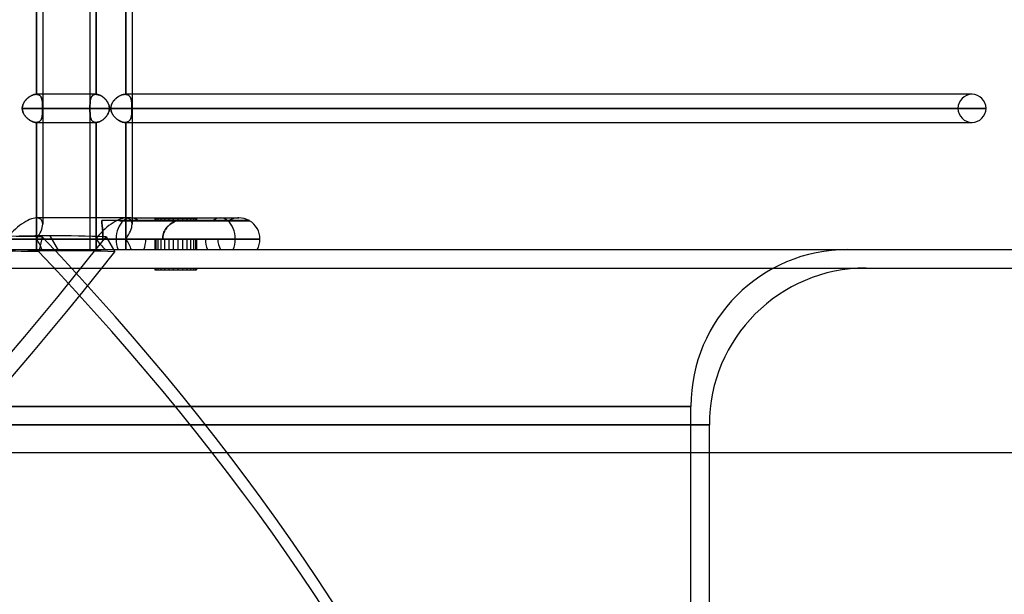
# Model space of a CAD drawing. Header units: millimetres. Extents: x -215 to 215, y -81 to 97.
# Tile 78 of 85: x 116 to 170, y -19 to 12. Entities that reach past the tile are written whole.
import ezdxf

# ---------------------------------------------------------------- set-up
doc = ezdxf.new("R2010")
doc.units = ezdxf.units.MM
doc.layers.add('MAIN-1', color=7, linetype='Continuous')
doc.layers.add('MAIN-2', color=7, linetype='Continuous')

msp = doc.modelspace()

# ---------------------------------------------------------------- linework, layer by layer
at = {"layer": 'MAIN-1'}
for p, q in [((117.335, 25.256), (117.335, 1.716)), ((122.187, 25.256), (122.187, 1.716)), ((119.9, 15.694), (119.9, 8.419)), ((120.235, 15.694), (120.235, 8.419)), ((120.224, 8.419), (117.335, 8.419)), ((120.225, 8.419), (120.224, 8.419)), ((120.227, 8.419), (120.225, 8.419)), ((120.229, 8.419), (120.227, 8.419)), ((120.231, 8.419), (120.229, 8.419)), ((120.233, 8.419), (120.231, 8.419)), ((120.235, 8.419), (120.233, 8.419)), ((120.263, 8.417), (120.235, 8.419)), ((120.292, 8.413), (120.263, 8.417)), ((120.322, 8.407), (120.292, 8.413)), ((120.353, 8.399), (120.322, 8.407)), ((120.384, 8.389), (120.353, 8.399)), ((120.415, 8.378), (120.384, 8.389)), ((120.447, 8.364), (120.415, 8.378)), ((120.478, 8.349), (120.447, 8.364)), ((120.51, 8.332), (120.478, 8.349)), ((120.541, 8.313), (120.51, 8.332)), ((120.572, 8.293), (120.541, 8.313)), ((120.603, 8.271), (120.572, 8.293)), ((120.633, 8.248), (120.603, 8.271)), ((120.662, 8.223), (120.633, 8.248)), ((120.691, 8.197), (120.662, 8.223)), ((120.719, 8.17), (120.691, 8.197)), ((120.746, 8.142), (120.719, 8.17)), ((120.771, 8.112), (120.746, 8.142)), ((120.796, 8.082), (120.771, 8.112)), ((120.819, 8.051), (120.796, 8.082)), ((120.841, 8.018), (120.819, 8.051)), ((120.861, 7.985), (120.841, 8.018)), ((167.75, 8.419), (122.187, 8.419)), ((120.954, 7.656), (117.335, 7.656)), ((120.879, 7.952), (120.861, 7.985)), ((120.896, 7.917), (120.879, 7.952)), ((120.911, 7.881), (120.896, 7.917)), ((120.924, 7.845), (120.911, 7.881)), ((120.923, 7.465), (120.934, 7.502)), ((120.934, 7.808), (120.924, 7.845)), ((120.943, 7.771), (120.934, 7.808)), ((120.934, 7.502), (120.943, 7.54)), ((120.949, 7.733), (120.943, 7.771)), ((120.943, 7.54), (120.949, 7.579)), ((120.953, 7.695), (120.949, 7.733)), ((120.949, 7.579), (120.953, 7.617)), ((120.954, 7.656), (120.953, 7.695)), ((120.953, 7.617), (120.954, 7.656)), ((168.512, 7.656), (122.187, 7.656)), ((120.414, 6.934), (120.445, 6.948)), ((120.445, 6.948), (120.476, 6.963)), ((120.476, 6.963), (120.507, 6.98)), ((120.507, 6.98), (120.538, 6.998)), ((120.538, 6.998), (120.569, 7.018)), ((120.569, 7.018), (120.6, 7.04)), ((120.6, 7.04), (120.63, 7.062)), ((120.63, 7.062), (120.659, 7.087)), ((120.659, 7.087), (120.687, 7.112)), ((120.687, 7.112), (120.715, 7.139)), ((120.715, 7.139), (120.742, 7.167)), ((120.742, 7.167), (120.768, 7.196)), ((120.768, 7.196), (120.792, 7.226)), ((120.792, 7.226), (120.816, 7.257)), ((120.816, 7.257), (120.838, 7.29)), ((120.838, 7.29), (120.858, 7.323)), ((120.858, 7.323), (120.877, 7.357)), ((120.877, 7.357), (120.894, 7.392)), ((120.894, 7.392), (120.91, 7.428)), ((120.91, 7.428), (120.923, 7.465)), ((117.335, 6.894), (120.224, 6.894)), ((119.9, 6.894), (119.9, 1.716)), ((120.224, 6.894), (120.226, 6.894)), ((120.226, 6.894), (120.227, 6.894)), ((120.227, 6.894), (120.229, 6.894)), ((120.229, 6.894), (120.231, 6.894)), ((120.231, 6.894), (120.233, 6.894)), ((120.233, 6.894), (120.235, 6.894)), ((120.235, 6.894), (120.263, 6.896)), ((120.235, 6.894), (120.235, 1.716)), ((120.263, 6.896), (120.292, 6.9)), ((120.292, 6.9), (120.322, 6.905)), ((120.322, 6.905), (120.352, 6.913)), ((120.352, 6.913), (120.383, 6.923)), ((120.383, 6.923), (120.414, 6.934)), ((122.187, 6.894), (167.75, 6.894)), ((167.561, 6.894), (167.75, 6.894)), ((122.122, 1.716), (117, 1.716)), ((122.122, 1.716), (127.979, 1.716)), ((121.505, 1.569), (121.471, 1.572)), ((121.471, 1.572), (121.717, 1.572)), ((121.54, 1.567), (121.505, 1.569)), ((121.575, 1.566), (121.54, 1.567)), ((121.61, 1.564), (121.575, 1.566)), ((121.646, 1.563), (121.61, 1.564)), ((121.681, 1.563), (121.646, 1.563)), ((121.717, 1.562), (121.681, 1.563)), ((121.717, 1.572), (121.717, 1.562)), ((128.551, 1.572), (121.717, 1.572)), ((128.551, 1.562), (121.717, 1.562)), ((128.551, 1.562), (128.551, 1.572)), ((121.313, 0.572), (115.382, 0.572)), ((129.123, 0.572), (121.313, 0.572)), ((126.836, 0.572), (123.468, 0.572)), ((123.843, 0.572), (123.468, 0.572)), ((-195, 0), (195, 0)), ((-195, -11), (195, -11)), ((153.5, -81), (153.5, -11))]:
    msp.add_line(p, q, dxfattribs=at)
for centre, radius, start, end in [((167.75, 7.656), 0.762, 0, 90), ((167.75, 7.656), 0.762, 270, 0), ((127.979, 0.572), 1.144, 60.9644, 90), ((127.979, 0.572), 1.144, 0, 60), ((127.979, 0.572), 1.144, 330, 0)]:
    msp.add_arc(centre, radius, start, end, dxfattribs=at)
for centre, major_axis, ratio, start_param, end_param in [((116.191, 0.572), (-1.057, -1.057), 0.414214, -2.748894, -1.178097), ((122.122, 0.572), (0, -1.144), 0.707107, 3.141593, 3.648362), ((122.122, 0.572), (0, -1.144), 0.707107, -2.617994, -1.570796), ((122.122, 0.572), (0, -1.144), 0.707107, -1.570796, -1.047198)]:
    msp.add_ellipse(centre, major_axis=major_axis, ratio=ratio, start_param=start_param, end_param=end_param, dxfattribs=at)
at = {"layer": 'MAIN-2'}
for p, q in [((117, 15.694), (117, 8.419)), ((117, 8.419), (117, 15.694)), ((120.235, 8.419), (120.235, 15.694)), ((121.852, 8.416), (121.852, 15.696)), ((121.852, 15.696), (121.852, 8.416)), ((116.334, 7.998), (116.357, 8.032)), ((116.356, 8.03), (116.334, 7.997)), ((116.38, 8.063), (116.356, 8.03)), ((116.357, 8.032), (116.382, 8.065)), ((116.406, 8.094), (116.38, 8.063)), ((116.382, 8.065), (116.408, 8.097)), ((116.432, 8.125), (116.406, 8.094)), ((116.408, 8.097), (116.436, 8.128)), ((116.461, 8.155), (116.432, 8.125)), ((116.436, 8.128), (116.465, 8.158)), ((116.49, 8.183), (116.461, 8.155)), ((116.465, 8.158), (116.495, 8.187)), ((116.521, 8.211), (116.49, 8.183)), ((116.495, 8.187), (116.526, 8.215)), ((116.552, 8.237), (116.521, 8.211)), ((116.526, 8.215), (116.558, 8.241)), ((116.585, 8.262), (116.552, 8.237)), ((116.558, 8.241), (116.59, 8.265)), ((116.618, 8.285), (116.585, 8.262)), ((116.59, 8.265), (116.623, 8.289)), ((116.652, 8.307), (116.618, 8.285)), ((116.623, 8.289), (116.657, 8.31)), ((116.686, 8.327), (116.652, 8.307)), ((116.657, 8.31), (116.691, 8.33)), ((116.721, 8.346), (116.686, 8.327)), ((116.691, 8.33), (116.725, 8.348)), ((116.756, 8.362), (116.721, 8.346)), ((116.725, 8.348), (116.759, 8.364)), ((116.79, 8.377), (116.756, 8.362)), ((116.759, 8.364), (116.793, 8.378)), ((116.825, 8.389), (116.79, 8.377)), ((116.793, 8.378), (116.827, 8.39)), ((116.859, 8.4), (116.825, 8.389)), ((116.827, 8.39), (116.861, 8.4)), ((116.892, 8.408), (116.859, 8.4)), ((116.861, 8.4), (116.894, 8.408)), ((116.925, 8.414), (116.892, 8.408)), ((116.894, 8.408), (116.926, 8.414)), ((116.957, 8.418), (116.925, 8.414)), ((116.926, 8.414), (116.958, 8.418)), ((116.988, 8.419), (116.957, 8.418)), ((116.958, 8.418), (116.988, 8.419)), ((116.99, 8.419), (116.988, 8.419)), ((116.988, 8.419), (116.99, 8.419)), ((117.335, 8.419), (116.989, 8.419)), ((116.992, 8.419), (116.99, 8.419)), ((116.99, 8.419), (116.992, 8.419)), ((116.994, 8.419), (116.992, 8.419)), ((116.992, 8.419), (116.994, 8.419)), ((116.996, 8.419), (116.994, 8.419)), ((116.994, 8.419), (116.996, 8.419)), ((116.998, 8.419), (116.996, 8.419)), ((116.996, 8.419), (116.998, 8.419)), ((117, 8.419), (116.998, 8.419)), ((116.998, 8.419), (117, 8.419)), ((117.027, 8.417), (117, 8.419)), ((117, 8.419), (117.027, 8.417)), ((117.054, 8.413), (117.027, 8.417)), ((117.027, 8.417), (117.053, 8.413)), ((117.053, 8.413), (117.078, 8.407)), ((117.079, 8.407), (117.054, 8.413)), ((117.078, 8.407), (117.102, 8.399)), ((117.103, 8.399), (117.079, 8.407)), ((117.102, 8.399), (117.125, 8.39)), ((117.125, 8.389), (117.103, 8.399)), ((117.125, 8.39), (117.146, 8.378)), ((117.147, 8.378), (117.125, 8.389)), ((117.146, 8.378), (117.166, 8.365)), ((117.167, 8.364), (117.147, 8.378)), ((117.166, 8.365), (117.184, 8.35)), ((117.185, 8.349), (117.167, 8.364)), ((117.184, 8.35), (117.201, 8.333)), ((117.202, 8.332), (117.185, 8.349)), ((117.201, 8.333), (117.217, 8.314)), ((117.218, 8.313), (117.202, 8.332)), ((117.217, 8.314), (117.232, 8.294)), ((117.233, 8.293), (117.218, 8.313)), ((117.232, 8.294), (117.245, 8.273)), ((117.246, 8.271), (117.233, 8.293)), ((117.245, 8.273), (117.257, 8.25)), ((117.258, 8.248), (117.246, 8.271)), ((117.257, 8.25), (117.268, 8.226)), ((117.269, 8.223), (117.258, 8.248)), ((117.268, 8.226), (117.278, 8.2)), ((117.279, 8.197), (117.269, 8.223)), ((117.278, 8.2), (117.287, 8.174)), ((117.288, 8.17), (117.279, 8.197)), ((117.287, 8.174), (117.294, 8.146)), ((117.295, 8.142), (117.288, 8.17)), ((117.294, 8.146), (117.301, 8.117)), ((117.302, 8.112), (117.295, 8.142)), ((117.301, 8.117), (117.307, 8.087)), ((117.308, 8.082), (117.302, 8.112)), ((117.307, 8.087), (117.312, 8.055)), ((117.312, 8.051), (117.308, 8.082)), ((117.312, 8.055), (117.316, 8.023)), ((117.317, 8.018), (117.312, 8.051)), ((117.316, 8.023), (117.32, 7.99)), ((117.32, 7.985), (117.317, 8.018)), ((119.9, 8.419), (119.9, 6.894)), ((119.909, 7.998), (119.912, 8.032)), ((119.912, 8.03), (119.909, 7.997)), ((119.912, 8.032), (119.916, 8.065)), ((119.915, 8.063), (119.912, 8.03)), ((119.92, 8.094), (119.915, 8.063)), ((119.916, 8.065), (119.92, 8.097)), ((119.92, 8.097), (119.926, 8.128)), ((119.925, 8.125), (119.92, 8.094)), ((119.932, 8.155), (119.925, 8.125)), ((119.926, 8.128), (119.933, 8.158)), ((119.94, 8.183), (119.932, 8.155)), ((119.933, 8.158), (119.941, 8.187)), ((119.948, 8.211), (119.94, 8.183)), ((119.941, 8.187), (119.95, 8.215)), ((119.958, 8.237), (119.948, 8.211)), ((119.95, 8.215), (119.96, 8.241)), ((119.97, 8.262), (119.958, 8.237)), ((119.96, 8.241), (119.972, 8.265)), ((119.983, 8.285), (119.97, 8.262)), ((119.972, 8.265), (119.985, 8.289)), ((119.997, 8.307), (119.983, 8.285)), ((119.985, 8.289), (119.999, 8.31)), ((120.013, 8.327), (119.997, 8.307)), ((119.999, 8.31), (120.015, 8.33)), ((120.03, 8.346), (120.013, 8.327)), ((120.015, 8.33), (120.032, 8.348)), ((120.049, 8.362), (120.03, 8.346)), ((120.032, 8.348), (120.051, 8.364)), ((120.069, 8.377), (120.049, 8.362)), ((120.051, 8.364), (120.071, 8.378)), ((120.091, 8.389), (120.069, 8.377)), ((120.071, 8.378), (120.093, 8.39)), ((120.115, 8.4), (120.091, 8.389)), ((120.093, 8.39), (120.116, 8.4)), ((120.14, 8.408), (120.115, 8.4)), ((120.116, 8.4), (120.141, 8.408)), ((120.167, 8.414), (120.14, 8.408)), ((120.141, 8.408), (120.168, 8.414)), ((120.194, 8.418), (120.167, 8.414)), ((120.168, 8.414), (120.195, 8.418)), ((120.224, 8.419), (120.194, 8.418)), ((120.195, 8.418), (120.224, 8.419)), ((120.224, 8.419), (120.225, 8.419)), ((120.225, 8.419), (120.227, 8.419)), ((120.227, 8.419), (120.229, 8.419)), ((120.229, 8.419), (120.231, 8.419)), ((120.231, 8.419), (120.233, 8.419)), ((120.233, 8.419), (120.235, 8.419)), ((120.235, 8.419), (120.263, 8.417)), ((120.263, 8.417), (120.292, 8.413)), ((120.292, 8.413), (120.322, 8.407)), ((120.322, 8.407), (120.352, 8.399)), ((120.352, 8.399), (120.383, 8.39)), ((120.383, 8.39), (120.414, 8.378)), ((120.414, 8.378), (120.445, 8.365)), ((120.445, 8.365), (120.476, 8.35)), ((120.476, 8.35), (120.507, 8.333)), ((120.507, 8.333), (120.538, 8.314)), ((120.538, 8.314), (120.569, 8.294)), ((120.569, 8.294), (120.6, 8.273)), ((120.6, 8.273), (120.63, 8.25)), ((120.63, 8.25), (120.659, 8.226)), ((120.659, 8.226), (120.687, 8.2)), ((120.687, 8.2), (120.715, 8.174)), ((120.715, 8.174), (120.742, 8.146)), ((120.742, 8.146), (120.768, 8.117)), ((120.768, 8.117), (120.792, 8.087)), ((120.792, 8.087), (120.816, 8.055)), ((120.816, 8.055), (120.838, 8.023)), ((120.838, 8.023), (120.858, 7.99)), ((121.142, 8.001), (121.163, 8.032)), ((121.17, 8.042), (121.147, 8.007)), ((121.163, 8.032), (121.186, 8.062)), ((121.196, 8.075), (121.17, 8.042)), ((121.186, 8.062), (121.21, 8.091)), ((121.223, 8.107), (121.196, 8.075)), ((121.21, 8.091), (121.235, 8.12)), ((121.251, 8.138), (121.223, 8.107)), ((121.235, 8.12), (121.261, 8.148)), ((121.282, 8.168), (121.251, 8.138)), ((121.261, 8.148), (121.288, 8.174)), ((121.313, 8.197), (121.282, 8.168)), ((121.288, 8.174), (121.316, 8.2)), ((121.346, 8.225), (121.313, 8.197)), ((121.316, 8.2), (121.345, 8.224)), ((121.345, 8.224), (121.374, 8.248)), ((121.379, 8.251), (121.346, 8.225)), ((121.374, 8.248), (121.404, 8.27)), ((121.414, 8.276), (121.379, 8.251)), ((121.404, 8.27), (121.435, 8.291)), ((121.449, 8.3), (121.414, 8.276)), ((121.435, 8.291), (121.466, 8.31)), ((121.485, 8.321), (121.449, 8.3)), ((121.466, 8.31), (121.498, 8.328)), ((121.522, 8.341), (121.485, 8.321)), ((121.498, 8.328), (121.529, 8.345)), ((121.558, 8.358), (121.522, 8.341)), ((121.529, 8.345), (121.561, 8.36)), ((121.595, 8.374), (121.558, 8.358)), ((121.561, 8.36), (121.593, 8.373)), ((121.593, 8.373), (121.624, 8.385)), ((121.631, 8.387), (121.595, 8.374)), ((121.624, 8.385), (121.656, 8.395)), ((121.668, 8.399), (121.631, 8.387)), ((121.656, 8.395), (121.687, 8.404)), ((121.704, 8.407), (121.668, 8.399)), ((121.687, 8.404), (121.718, 8.41)), ((121.739, 8.414), (121.704, 8.407)), ((121.718, 8.41), (121.748, 8.415)), ((121.773, 8.417), (121.739, 8.414)), ((121.748, 8.415), (121.778, 8.418)), ((121.806, 8.419), (121.773, 8.417)), ((121.778, 8.418), (121.807, 8.419)), ((121.814, 8.419), (121.806, 8.419)), ((121.807, 8.419), (121.814, 8.419)), ((122.187, 8.419), (121.807, 8.419)), ((121.822, 8.418), (121.814, 8.419)), ((121.814, 8.419), (121.822, 8.418)), ((121.83, 8.418), (121.822, 8.418)), ((121.822, 8.418), (121.83, 8.418)), ((121.837, 8.418), (121.83, 8.418)), ((121.83, 8.418), (121.837, 8.418)), ((121.845, 8.417), (121.837, 8.418)), ((121.837, 8.418), (121.845, 8.417)), ((121.852, 8.416), (121.845, 8.417)), ((121.845, 8.417), (121.852, 8.416)), ((121.882, 8.411), (121.852, 8.416)), ((121.852, 8.416), (121.882, 8.411)), ((121.911, 8.404), (121.882, 8.411)), ((121.882, 8.411), (121.911, 8.404)), ((121.938, 8.394), (121.911, 8.404)), ((121.911, 8.404), (121.938, 8.395)), ((121.938, 8.395), (121.963, 8.383)), ((121.964, 8.382), (121.938, 8.394)), ((121.963, 8.383), (121.987, 8.369)), ((121.988, 8.368), (121.964, 8.382)), ((121.987, 8.369), (122.009, 8.352)), ((122.01, 8.352), (121.988, 8.368)), ((122.009, 8.352), (122.03, 8.334)), ((122.031, 8.333), (122.01, 8.352)), ((122.03, 8.334), (122.049, 8.314)), ((122.05, 8.312), (122.031, 8.333)), ((122.049, 8.314), (122.066, 8.292)), ((122.067, 8.29), (122.05, 8.312)), ((122.066, 8.292), (122.082, 8.268)), ((122.083, 8.266), (122.067, 8.29)), ((122.082, 8.268), (122.096, 8.242)), ((122.097, 8.24), (122.083, 8.266)), ((122.096, 8.242), (122.109, 8.215)), ((122.11, 8.212), (122.097, 8.24)), ((122.109, 8.215), (122.12, 8.186)), ((122.122, 8.183), (122.11, 8.212)), ((122.12, 8.186), (122.131, 8.156)), ((122.132, 8.152), (122.122, 8.183)), ((122.131, 8.156), (122.139, 8.124)), ((122.14, 8.12), (122.132, 8.152)), ((122.139, 8.124), (122.147, 8.091)), ((122.148, 8.087), (122.14, 8.12)), ((122.147, 8.091), (122.154, 8.057)), ((122.155, 8.052), (122.148, 8.087)), ((122.154, 8.057), (122.159, 8.021)), ((122.16, 8.016), (122.155, 8.052)), ((122.159, 8.021), (122.164, 7.984)), ((122.165, 7.98), (122.16, 8.016)), ((167.75, 8.419), (167.561, 8.419)), ((116.227, 7.656), (116.229, 7.697)), ((116.229, 7.696), (116.227, 7.656)), ((119.9, 7.656), (116.227, 7.656)), ((116.227, 7.656), (119.9, 7.656)), ((116.227, 7.656), (116.229, 7.616)), ((116.229, 7.616), (116.227, 7.656)), ((116.229, 7.697), (116.233, 7.737)), ((116.233, 7.736), (116.229, 7.696)), ((116.229, 7.616), (116.233, 7.576)), ((116.233, 7.577), (116.229, 7.616)), ((116.233, 7.737), (116.24, 7.776)), ((116.24, 7.775), (116.233, 7.736)), ((116.24, 7.537), (116.233, 7.577)), ((116.233, 7.576), (116.24, 7.536)), ((116.24, 7.776), (116.25, 7.815)), ((116.25, 7.814), (116.24, 7.775)), ((116.25, 7.499), (116.24, 7.537)), ((116.24, 7.536), (116.25, 7.498)), ((116.25, 7.815), (116.262, 7.853)), ((116.262, 7.852), (116.25, 7.814)), ((116.262, 7.461), (116.25, 7.499)), ((116.25, 7.498), (116.262, 7.46)), ((116.277, 7.89), (116.262, 7.852)), ((116.262, 7.853), (116.277, 7.89)), ((116.277, 7.89), (116.294, 7.927)), ((116.294, 7.926), (116.277, 7.89)), ((116.294, 7.927), (116.313, 7.963)), ((116.313, 7.962), (116.294, 7.926)), ((116.313, 7.963), (116.334, 7.998)), ((116.334, 7.997), (116.313, 7.962)), ((117.32, 7.99), (117.323, 7.955)), ((117.323, 7.952), (117.32, 7.985)), ((117.323, 7.955), (117.325, 7.92)), ((117.325, 7.917), (117.323, 7.952)), ((117.325, 7.92), (117.327, 7.884)), ((117.327, 7.881), (117.325, 7.917)), ((117.327, 7.884), (117.328, 7.847)), ((117.328, 7.845), (117.327, 7.881)), ((117.328, 7.847), (117.329, 7.81)), ((117.329, 7.808), (117.328, 7.845)), ((117.329, 7.504), (117.328, 7.467)), ((117.328, 7.465), (117.329, 7.502)), ((117.329, 7.81), (117.33, 7.772)), ((117.33, 7.771), (117.329, 7.808)), ((117.33, 7.542), (117.329, 7.504)), ((117.329, 7.502), (117.33, 7.54)), ((117.33, 7.772), (117.331, 7.734)), ((117.331, 7.733), (117.33, 7.771)), ((117.331, 7.58), (117.33, 7.542)), ((117.33, 7.54), (117.331, 7.579)), ((117.331, 7.734), (117.331, 7.695)), ((117.331, 7.695), (117.331, 7.733)), ((117.331, 7.656), (117.331, 7.695)), ((117.331, 7.695), (117.331, 7.656)), ((117.331, 7.656), (120.954, 7.656)), ((117.331, 7.656), (117.331, 7.618)), ((117.331, 7.617), (117.331, 7.656)), ((117.331, 7.618), (117.331, 7.58)), ((117.331, 7.579), (117.331, 7.617)), ((119.9, 7.737), (119.901, 7.776)), ((119.901, 7.775), (119.9, 7.736)), ((119.9, 7.697), (119.9, 7.737)), ((119.9, 7.736), (119.9, 7.696)), ((119.9, 7.656), (119.9, 7.697)), ((119.9, 7.696), (119.9, 7.656)), ((119.9, 7.656), (119.9, 7.616)), ((119.9, 7.616), (119.9, 7.656)), ((119.9, 7.616), (119.9, 7.576)), ((119.9, 7.577), (119.9, 7.616)), ((119.901, 7.537), (119.9, 7.577)), ((119.9, 7.576), (119.901, 7.536)), ((119.901, 7.815), (119.902, 7.853)), ((119.902, 7.852), (119.901, 7.814)), ((119.901, 7.776), (119.901, 7.815)), ((119.901, 7.814), (119.901, 7.775)), ((119.901, 7.499), (119.901, 7.537)), ((119.901, 7.536), (119.901, 7.498)), ((119.902, 7.461), (119.901, 7.499)), ((119.901, 7.498), (119.902, 7.46)), ((119.902, 7.853), (119.903, 7.89)), ((119.903, 7.89), (119.902, 7.852)), ((119.903, 7.89), (119.904, 7.927)), ((119.904, 7.926), (119.903, 7.89)), ((119.904, 7.927), (119.906, 7.963)), ((119.906, 7.962), (119.904, 7.926)), ((119.906, 7.963), (119.909, 7.998)), ((119.909, 7.997), (119.906, 7.962)), ((120.858, 7.99), (120.877, 7.955)), ((120.877, 7.955), (120.894, 7.92)), ((120.894, 7.92), (120.91, 7.884)), ((120.91, 7.884), (120.923, 7.847)), ((120.923, 7.847), (120.934, 7.81)), ((120.934, 7.504), (120.924, 7.467)), ((120.934, 7.81), (120.943, 7.772)), ((120.943, 7.542), (120.934, 7.504)), ((120.943, 7.772), (120.949, 7.734)), ((120.949, 7.58), (120.943, 7.542)), ((120.949, 7.734), (120.953, 7.695)), ((120.953, 7.618), (120.949, 7.58)), ((120.953, 7.695), (120.954, 7.656)), ((120.954, 7.656), (120.953, 7.618)), ((121.034, 7.698), (121.033, 7.656)), ((121.033, 7.656), (121.034, 7.693)), ((166.988, 7.656), (121.033, 7.656)), ((121.033, 7.656), (166.988, 7.656)), ((121.034, 7.615), (121.033, 7.656)), ((121.033, 7.656), (121.034, 7.62)), ((121.039, 7.739), (121.034, 7.698)), ((121.034, 7.693), (121.038, 7.729)), ((121.034, 7.62), (121.038, 7.583)), ((121.039, 7.574), (121.034, 7.615)), ((121.038, 7.729), (121.044, 7.765)), ((121.038, 7.583), (121.044, 7.547)), ((121.047, 7.779), (121.039, 7.739)), ((121.047, 7.534), (121.039, 7.574)), ((121.044, 7.765), (121.052, 7.801)), ((121.044, 7.547), (121.052, 7.512)), ((121.057, 7.819), (121.047, 7.779)), ((121.057, 7.494), (121.047, 7.534)), ((121.052, 7.801), (121.062, 7.836)), ((121.052, 7.512), (121.062, 7.477)), ((121.07, 7.858), (121.057, 7.819)), ((121.07, 7.454), (121.057, 7.494)), ((121.062, 7.836), (121.075, 7.87)), ((121.086, 7.897), (121.07, 7.858)), ((121.075, 7.87), (121.089, 7.904)), ((121.104, 7.935), (121.086, 7.897)), ((121.089, 7.904), (121.105, 7.937)), ((121.124, 7.972), (121.104, 7.935)), ((121.105, 7.937), (121.123, 7.969)), ((121.123, 7.969), (121.142, 8.001)), ((121.147, 8.007), (121.124, 7.972)), ((122.164, 7.984), (122.168, 7.946)), ((122.169, 7.942), (122.165, 7.98)), ((122.168, 7.946), (122.171, 7.907)), ((122.172, 7.904), (122.169, 7.942)), ((122.171, 7.907), (122.174, 7.867)), ((122.174, 7.864), (122.172, 7.904)), ((122.174, 7.867), (122.176, 7.826)), ((122.176, 7.824), (122.174, 7.864)), ((122.176, 7.489), (122.174, 7.448)), ((122.174, 7.446), (122.176, 7.487)), ((122.176, 7.826), (122.177, 7.784)), ((122.177, 7.783), (122.176, 7.824)), ((122.177, 7.53), (122.176, 7.489)), ((122.176, 7.487), (122.177, 7.528)), ((122.177, 7.784), (122.178, 7.742)), ((122.178, 7.741), (122.177, 7.783)), ((122.178, 7.572), (122.177, 7.53)), ((122.177, 7.528), (122.178, 7.571)), ((122.178, 7.742), (122.179, 7.699)), ((122.179, 7.699), (122.178, 7.741)), ((122.179, 7.614), (122.178, 7.572)), ((122.178, 7.571), (122.179, 7.613)), ((122.179, 7.656), (122.179, 7.699)), ((122.179, 7.699), (122.179, 7.656)), ((122.179, 7.656), (168.512, 7.656)), ((122.179, 7.613), (122.179, 7.656)), ((122.179, 7.656), (122.179, 7.614)), ((116.277, 7.423), (116.262, 7.461)), ((116.262, 7.46), (116.277, 7.422)), ((116.294, 7.386), (116.277, 7.423)), ((116.277, 7.422), (116.294, 7.386)), ((116.294, 7.386), (116.313, 7.35)), ((116.313, 7.35), (116.294, 7.386)), ((116.313, 7.35), (116.334, 7.315)), ((116.334, 7.316), (116.313, 7.35)), ((116.356, 7.282), (116.334, 7.316)), ((116.334, 7.315), (116.357, 7.281)), ((116.38, 7.25), (116.356, 7.282)), ((116.357, 7.281), (116.382, 7.248)), ((116.406, 7.218), (116.38, 7.25)), ((116.382, 7.248), (116.408, 7.215)), ((116.432, 7.188), (116.406, 7.218)), ((116.408, 7.215), (116.436, 7.184)), ((116.461, 7.158), (116.432, 7.188)), ((116.436, 7.184), (116.465, 7.154)), ((116.49, 7.129), (116.461, 7.158)), ((116.465, 7.154), (116.495, 7.125)), ((116.521, 7.102), (116.49, 7.129)), ((116.495, 7.125), (116.526, 7.098)), ((116.552, 7.076), (116.521, 7.102)), ((116.526, 7.098), (116.558, 7.072)), ((116.585, 7.051), (116.552, 7.076)), ((116.558, 7.072), (116.59, 7.047)), ((116.618, 7.027), (116.585, 7.051)), ((116.59, 7.047), (116.623, 7.024)), ((116.652, 7.005), (116.618, 7.027)), ((116.623, 7.024), (116.657, 7.002)), ((116.686, 6.985), (116.652, 7.005)), ((116.657, 7.002), (116.691, 6.983)), ((116.721, 6.967), (116.686, 6.985)), ((116.691, 6.983), (116.725, 6.965)), ((116.756, 6.95), (116.721, 6.967)), ((116.725, 6.965), (116.759, 6.948)), ((116.79, 6.936), (116.756, 6.95)), ((116.759, 6.948), (116.793, 6.934)), ((117.146, 6.934), (117.166, 6.948)), ((117.167, 6.949), (117.147, 6.935)), ((117.166, 6.948), (117.184, 6.963)), ((117.185, 6.964), (117.167, 6.949)), ((117.184, 6.963), (117.201, 6.98)), ((117.202, 6.981), (117.185, 6.964)), ((117.201, 6.98), (117.217, 6.998)), ((117.218, 7), (117.202, 6.981)), ((117.217, 6.998), (117.232, 7.018)), ((117.233, 7.02), (117.218, 7)), ((117.232, 7.018), (117.245, 7.04)), ((117.246, 7.042), (117.233, 7.02)), ((117.245, 7.04), (117.257, 7.062)), ((117.258, 7.065), (117.246, 7.042)), ((117.257, 7.062), (117.268, 7.087)), ((117.269, 7.089), (117.258, 7.065)), ((117.268, 7.087), (117.278, 7.112)), ((117.279, 7.115), (117.269, 7.089)), ((117.278, 7.112), (117.287, 7.139)), ((117.288, 7.143), (117.279, 7.115)), ((117.287, 7.139), (117.294, 7.167)), ((117.295, 7.171), (117.288, 7.143)), ((117.294, 7.167), (117.301, 7.196)), ((117.302, 7.2), (117.295, 7.171)), ((117.301, 7.196), (117.307, 7.226)), ((117.308, 7.231), (117.302, 7.2)), ((117.307, 7.226), (117.312, 7.257)), ((117.312, 7.262), (117.308, 7.231)), ((117.317, 7.294), (117.312, 7.262)), ((117.312, 7.257), (117.316, 7.29)), ((117.316, 7.29), (117.32, 7.323)), ((117.32, 7.327), (117.317, 7.294)), ((117.323, 7.361), (117.32, 7.327)), ((117.32, 7.323), (117.323, 7.357)), ((117.325, 7.396), (117.323, 7.361)), ((117.323, 7.357), (117.325, 7.392)), ((117.327, 7.431), (117.325, 7.396)), ((117.325, 7.392), (117.327, 7.428)), ((117.328, 7.467), (117.327, 7.431)), ((117.327, 7.428), (117.328, 7.465)), ((119.903, 7.423), (119.902, 7.461)), ((119.902, 7.46), (119.903, 7.422)), ((119.904, 7.386), (119.903, 7.423)), ((119.903, 7.422), (119.904, 7.386)), ((119.904, 7.386), (119.906, 7.35)), ((119.906, 7.35), (119.904, 7.386)), ((119.906, 7.35), (119.909, 7.315)), ((119.909, 7.316), (119.906, 7.35)), ((119.912, 7.282), (119.909, 7.316)), ((119.909, 7.315), (119.912, 7.281)), ((119.915, 7.25), (119.912, 7.282)), ((119.912, 7.281), (119.916, 7.247)), ((119.92, 7.218), (119.915, 7.25)), ((119.916, 7.247), (119.92, 7.215)), ((119.925, 7.188), (119.92, 7.218)), ((119.92, 7.215), (119.926, 7.184)), ((119.932, 7.158), (119.925, 7.188)), ((119.926, 7.184), (119.933, 7.154)), ((119.94, 7.129), (119.932, 7.158)), ((119.933, 7.154), (119.941, 7.125)), ((119.948, 7.102), (119.94, 7.129)), ((119.941, 7.125), (119.95, 7.098)), ((119.958, 7.076), (119.948, 7.102)), ((119.95, 7.098), (119.96, 7.072)), ((119.97, 7.051), (119.958, 7.076)), ((119.96, 7.072), (119.972, 7.047)), ((119.983, 7.027), (119.97, 7.051)), ((119.972, 7.047), (119.985, 7.024)), ((119.997, 7.005), (119.983, 7.027)), ((119.985, 7.024), (119.999, 7.002)), ((120.013, 6.985), (119.997, 7.005)), ((119.999, 7.002), (120.015, 6.983)), ((120.03, 6.967), (120.013, 6.985)), ((120.015, 6.983), (120.032, 6.965)), ((120.049, 6.95), (120.03, 6.967)), ((120.032, 6.965), (120.051, 6.948)), ((120.069, 6.936), (120.049, 6.95)), ((120.051, 6.948), (120.071, 6.934)), ((120.447, 6.949), (120.415, 6.935)), ((120.478, 6.964), (120.447, 6.949)), ((120.51, 6.981), (120.478, 6.964)), ((120.541, 7), (120.51, 6.981)), ((120.572, 7.02), (120.541, 7)), ((120.603, 7.042), (120.572, 7.02)), ((120.633, 7.065), (120.603, 7.042)), ((120.662, 7.089), (120.633, 7.065)), ((120.691, 7.115), (120.662, 7.089)), ((120.719, 7.143), (120.691, 7.115)), ((120.746, 7.171), (120.719, 7.143)), ((120.771, 7.2), (120.746, 7.171)), ((120.796, 7.231), (120.771, 7.2)), ((120.819, 7.262), (120.796, 7.231)), ((120.841, 7.294), (120.819, 7.262)), ((120.861, 7.327), (120.841, 7.294)), ((120.879, 7.361), (120.861, 7.327)), ((120.896, 7.396), (120.879, 7.361)), ((120.911, 7.431), (120.896, 7.396)), ((120.924, 7.467), (120.911, 7.431)), ((121.062, 7.477), (121.075, 7.443)), ((121.086, 7.415), (121.07, 7.454)), ((121.075, 7.443), (121.089, 7.409)), ((121.104, 7.378), (121.086, 7.415)), ((121.089, 7.409), (121.105, 7.376)), ((121.124, 7.341), (121.104, 7.378)), ((121.105, 7.376), (121.123, 7.344)), ((121.123, 7.344), (121.142, 7.312)), ((121.147, 7.305), (121.124, 7.341)), ((121.142, 7.312), (121.163, 7.281)), ((121.17, 7.271), (121.147, 7.305)), ((121.163, 7.281), (121.186, 7.251)), ((121.196, 7.238), (121.17, 7.271)), ((121.186, 7.251), (121.21, 7.221)), ((121.223, 7.206), (121.196, 7.238)), ((121.21, 7.221), (121.235, 7.193)), ((121.251, 7.174), (121.223, 7.206)), ((121.235, 7.193), (121.261, 7.165)), ((121.282, 7.144), (121.251, 7.174)), ((121.261, 7.165), (121.288, 7.138)), ((121.313, 7.115), (121.282, 7.144)), ((121.288, 7.138), (121.316, 7.113)), ((121.346, 7.087), (121.313, 7.115)), ((121.316, 7.113), (121.345, 7.088)), ((121.345, 7.088), (121.374, 7.065)), ((121.379, 7.061), (121.346, 7.087)), ((121.374, 7.065), (121.404, 7.043)), ((121.414, 7.036), (121.379, 7.061)), ((121.404, 7.043), (121.435, 7.022)), ((121.449, 7.013), (121.414, 7.036)), ((121.435, 7.022), (121.466, 7.002)), ((121.485, 6.991), (121.449, 7.013)), ((121.466, 7.002), (121.498, 6.984)), ((121.522, 6.972), (121.485, 6.991)), ((121.498, 6.984), (121.529, 6.968)), ((121.558, 6.954), (121.522, 6.972)), ((121.529, 6.968), (121.561, 6.953)), ((121.595, 6.939), (121.558, 6.954)), ((121.561, 6.953), (121.593, 6.939)), ((121.963, 6.93), (121.987, 6.944)), ((121.988, 6.944), (121.964, 6.93)), ((121.987, 6.944), (122.009, 6.96)), ((122.01, 6.961), (121.988, 6.944)), ((122.009, 6.96), (122.03, 6.978)), ((122.031, 6.979), (122.01, 6.961)), ((122.03, 6.978), (122.049, 6.999)), ((122.05, 7), (122.031, 6.979)), ((122.049, 6.999), (122.066, 7.021)), ((122.067, 7.023), (122.05, 7)), ((122.066, 7.021), (122.082, 7.045)), ((122.083, 7.047), (122.067, 7.023)), ((122.082, 7.045), (122.096, 7.07)), ((122.097, 7.073), (122.083, 7.047)), ((122.096, 7.07), (122.109, 7.098)), ((122.11, 7.101), (122.097, 7.073)), ((122.109, 7.098), (122.12, 7.127)), ((122.122, 7.13), (122.11, 7.101)), ((122.12, 7.127), (122.131, 7.157)), ((122.132, 7.161), (122.122, 7.13)), ((122.131, 7.157), (122.139, 7.189)), ((122.14, 7.193), (122.132, 7.161)), ((122.139, 7.189), (122.147, 7.222)), ((122.148, 7.226), (122.14, 7.193)), ((122.147, 7.222), (122.154, 7.256)), ((122.155, 7.26), (122.148, 7.226)), ((122.154, 7.256), (122.159, 7.292)), ((122.16, 7.296), (122.155, 7.26)), ((122.159, 7.292), (122.164, 7.329)), ((122.165, 7.333), (122.16, 7.296)), ((122.164, 7.329), (122.168, 7.367)), ((122.169, 7.37), (122.165, 7.333)), ((122.168, 7.367), (122.171, 7.406)), ((122.172, 7.409), (122.169, 7.37)), ((122.171, 7.406), (122.174, 7.446)), ((122.174, 7.448), (122.172, 7.409)), ((116.825, 6.923), (116.79, 6.936)), ((116.793, 6.934), (116.827, 6.922)), ((116.859, 6.913), (116.825, 6.923)), ((116.827, 6.922), (116.861, 6.912)), ((116.892, 6.904), (116.859, 6.913)), ((116.861, 6.912), (116.894, 6.904)), ((116.925, 6.898), (116.892, 6.904)), ((116.894, 6.904), (116.926, 6.898)), ((116.957, 6.895), (116.925, 6.898)), ((116.926, 6.898), (116.958, 6.895)), ((116.988, 6.894), (116.957, 6.895)), ((116.958, 6.895), (116.988, 6.894)), ((116.988, 6.894), (116.99, 6.894)), ((116.99, 6.894), (116.988, 6.894)), ((116.989, 6.894), (117.335, 6.894)), ((116.99, 6.894), (116.992, 6.894)), ((116.992, 6.894), (116.99, 6.894)), ((116.992, 6.894), (116.994, 6.894)), ((116.994, 6.894), (116.992, 6.894)), ((116.994, 6.894), (116.996, 6.894)), ((116.996, 6.894), (116.994, 6.894)), ((116.996, 6.894), (116.998, 6.894)), ((116.998, 6.894), (116.996, 6.894)), ((116.998, 6.894), (117, 6.894)), ((117, 6.894), (116.998, 6.894)), ((117.027, 6.896), (117, 6.894)), ((117, 6.894), (117.027, 6.896)), ((117, 6.894), (117, 0.572)), ((117, 0.572), (117, 6.894)), ((117.054, 6.9), (117.027, 6.896)), ((117.027, 6.896), (117.053, 6.9)), ((117.053, 6.9), (117.078, 6.905)), ((117.079, 6.906), (117.054, 6.9)), ((117.078, 6.905), (117.102, 6.913)), ((117.103, 6.913), (117.079, 6.906)), ((117.102, 6.913), (117.125, 6.923)), ((117.125, 6.923), (117.103, 6.913)), ((117.147, 6.935), (117.125, 6.923)), ((117.125, 6.923), (117.146, 6.934)), ((120.091, 6.923), (120.069, 6.936)), ((120.071, 6.934), (120.093, 6.922)), ((120.115, 6.913), (120.091, 6.923)), ((120.093, 6.922), (120.116, 6.912)), ((120.14, 6.904), (120.115, 6.913)), ((120.116, 6.912), (120.141, 6.904)), ((120.167, 6.898), (120.14, 6.904)), ((120.141, 6.904), (120.168, 6.898)), ((120.194, 6.895), (120.167, 6.898)), ((120.168, 6.898), (120.195, 6.895)), ((120.224, 6.894), (120.194, 6.895)), ((120.195, 6.895), (120.224, 6.894)), ((120.225, 6.894), (120.224, 6.894)), ((120.227, 6.894), (120.225, 6.894)), ((120.229, 6.894), (120.227, 6.894)), ((120.231, 6.894), (120.229, 6.894)), ((120.233, 6.894), (120.231, 6.894)), ((120.235, 6.894), (120.233, 6.894)), ((120.263, 6.896), (120.235, 6.894)), ((120.235, 0.572), (120.235, 6.894)), ((120.292, 6.9), (120.263, 6.896)), ((120.322, 6.906), (120.292, 6.9)), ((120.353, 6.913), (120.322, 6.906)), ((120.384, 6.923), (120.353, 6.913)), ((120.415, 6.935), (120.384, 6.923)), ((121.593, 6.939), (121.624, 6.927)), ((121.631, 6.925), (121.595, 6.939)), ((121.624, 6.927), (121.656, 6.917)), ((121.668, 6.914), (121.631, 6.925)), ((121.656, 6.917), (121.687, 6.909)), ((121.704, 6.905), (121.668, 6.914)), ((121.687, 6.909), (121.718, 6.902)), ((121.739, 6.899), (121.704, 6.905)), ((121.718, 6.902), (121.748, 6.898)), ((121.773, 6.895), (121.739, 6.899)), ((121.748, 6.898), (121.778, 6.895)), ((121.806, 6.894), (121.773, 6.895)), ((121.778, 6.895), (121.807, 6.894)), ((121.814, 6.894), (121.806, 6.894)), ((121.807, 6.894), (121.814, 6.894)), ((121.807, 6.894), (122.187, 6.894)), ((121.822, 6.894), (121.814, 6.894)), ((121.814, 6.894), (121.822, 6.894)), ((121.83, 6.894), (121.822, 6.894)), ((121.822, 6.894), (121.83, 6.894)), ((121.837, 6.895), (121.83, 6.894)), ((121.83, 6.894), (121.837, 6.895)), ((121.845, 6.896), (121.837, 6.895)), ((121.837, 6.895), (121.845, 6.896)), ((121.852, 6.896), (121.845, 6.896)), ((121.845, 6.896), (121.852, 6.896)), ((121.852, 6.896), (121.882, 6.901)), ((121.882, 6.901), (121.852, 6.896)), ((121.852, 0.572), (121.852, 6.896)), ((121.852, 6.896), (121.852, 0.572)), ((121.882, 6.901), (121.911, 6.908)), ((121.911, 6.908), (121.882, 6.901)), ((121.911, 6.908), (121.938, 6.918)), ((121.938, 6.918), (121.911, 6.908)), ((121.938, 6.918), (121.963, 6.93)), ((121.964, 6.93), (121.938, 6.918)), ((117.335, 1.716), (117.335, 1.38)), ((119.9, 1.716), (119.9, 0)), ((120.235, 1.716), (120.235, 0.572)), ((122.187, 1.716), (122.187, 1.38)), ((123.411, 1.672), (123.411, 1.572)), ((123.468, 1.672), (123.411, 1.672)), ((123.468, 1.672), (123.468, 1.572)), ((124.17, 1.672), (123.468, 1.672)), ((123.58, 1.672), (123.58, 1.572)), ((123.739, 1.672), (123.739, 1.572)), ((123.94, 1.672), (123.94, 1.572)), ((124.17, 1.672), (124.17, 1.572)), ((125.157, 1.672), (124.17, 1.672)), ((124.42, 1.672), (124.42, 1.572)), ((124.676, 1.672), (124.676, 1.572)), ((124.926, 1.672), (124.926, 1.572)), ((125.157, 1.672), (125.157, 1.572)), ((125.685, 1.672), (125.157, 1.672)), ((125.357, 1.672), (125.357, 1.572)), ((125.516, 1.672), (125.516, 1.572)), ((125.628, 1.672), (125.628, 1.572)), ((125.685, 1.672), (125.685, 1.572)), ((127.979, 1.716), (127.913, 1.716)), ((120.545, 1.568), (120.545, 1.572)), ((120.545, 1.572), (120.545, 1.568)), ((122.514, 1.572), (120.545, 1.572)), ((120.545, 1.572), (120.545, 1.572)), ((120.545, 1.572), (120.545, 1.545)), ((120.545, 1.563), (120.545, 1.568)), ((120.545, 1.568), (120.545, 1.563)), ((120.545, 1.559), (120.545, 1.563)), ((120.545, 1.563), (120.545, 1.559)), ((120.545, 1.555), (120.545, 1.559)), ((120.545, 1.559), (120.545, 1.555)), ((120.545, 1.55), (120.545, 1.555)), ((120.545, 1.555), (120.545, 1.55)), ((120.545, 1.546), (120.545, 1.55)), ((120.545, 1.55), (120.545, 1.546)), ((120.545, 1.514), (120.545, 1.546)), ((120.545, 1.546), (120.545, 1.514)), ((120.547, 1.48), (120.545, 1.514)), ((120.545, 1.514), (120.547, 1.48)), ((120.55, 1.442), (120.547, 1.48)), ((120.547, 1.48), (120.55, 1.442)), ((120.553, 1.401), (120.55, 1.442)), ((120.55, 1.442), (120.553, 1.401)), ((120.557, 1.357), (120.553, 1.401)), ((120.553, 1.401), (120.557, 1.357)), ((120.562, 1.309), (120.557, 1.357)), ((120.557, 1.357), (120.562, 1.309)), ((120.567, 1.257), (120.562, 1.309)), ((120.562, 1.309), (120.567, 1.257)), ((120.573, 1.2), (120.567, 1.257)), ((120.567, 1.257), (120.573, 1.2)), ((120.579, 1.14), (120.573, 1.2)), ((120.573, 1.2), (120.579, 1.14)), ((120.585, 1.076), (120.579, 1.14)), ((120.579, 1.14), (120.585, 1.076)), ((120.59, 1.009), (120.585, 1.076)), ((120.585, 1.076), (120.59, 1.009)), ((121.471, 1.572), (121.505, 1.569)), ((121.505, 1.569), (121.54, 1.567)), ((121.54, 1.567), (121.575, 1.566)), ((121.575, 1.566), (121.61, 1.564)), ((121.61, 1.564), (121.646, 1.563)), ((121.646, 1.563), (121.681, 1.563)), ((121.681, 1.563), (121.717, 1.562)), ((121.717, 1.562), (121.717, 1.572)), ((121.717, 1.562), (128.551, 1.562)), ((127.424, 1.572), (122.514, 1.572)), ((123.947, 1.007), (123.984, 1.074)), ((124.008, 1.111), (123.97, 1.05)), ((123.984, 1.074), (124.026, 1.138)), ((124.05, 1.17), (124.008, 1.111)), ((124.026, 1.138), (124.073, 1.198)), ((124.096, 1.225), (124.05, 1.17)), ((124.073, 1.198), (124.122, 1.254)), ((124.144, 1.277), (124.096, 1.225)), ((124.122, 1.254), (124.175, 1.307)), ((124.195, 1.325), (124.144, 1.277)), ((124.175, 1.307), (124.23, 1.354)), ((124.248, 1.369), (124.195, 1.325)), ((124.23, 1.354), (124.288, 1.399)), ((124.304, 1.41), (124.248, 1.369)), ((124.288, 1.399), (124.348, 1.44)), ((124.362, 1.448), (124.304, 1.41)), ((124.348, 1.44), (124.411, 1.477)), ((124.422, 1.483), (124.362, 1.448)), ((124.411, 1.477), (124.477, 1.512)), ((124.484, 1.515), (124.422, 1.483)), ((124.477, 1.512), (124.544, 1.543)), ((124.547, 1.545), (124.484, 1.515)), ((124.544, 1.543), (124.613, 1.572)), ((124.613, 1.572), (124.547, 1.545)), ((127.149, 1.569), (127.108, 1.572)), ((127.108, 1.572), (127.149, 1.569)), ((127.189, 1.567), (127.149, 1.569)), ((127.149, 1.569), (127.189, 1.567)), ((127.228, 1.566), (127.189, 1.567)), ((127.189, 1.567), (127.228, 1.566)), ((127.267, 1.564), (127.228, 1.566)), ((127.228, 1.566), (127.267, 1.564)), ((127.305, 1.563), (127.267, 1.564)), ((127.267, 1.564), (127.305, 1.563)), ((127.342, 1.563), (127.305, 1.563)), ((127.305, 1.563), (127.342, 1.563)), ((127.379, 1.562), (127.342, 1.563)), ((127.342, 1.563), (127.379, 1.562)), ((127.379, 1.572), (127.379, 1.562)), ((127.379, 1.562), (127.379, 1.572)), ((127.379, 1.562), (128.551, 1.562)), ((115.382, 0.572), (121.313, 0.572)), ((117, 0.572), (117, 0)), ((120.608, 0.572), (117, 0.572)), ((117, 0), (117, 0.572)), ((117, 0.572), (120.608, 0.572)), ((117.303, 0.694), (117.121, -0.115)), ((118.211, -0.064), (117.736, 0.745)), ((120.235, 0.572), (120.235, 0)), ((120.235, 0), (120.235, 0.572)), ((120.235, 0.572), (123.843, 0.572)), ((123.468, 0.572), (120.235, 0.572)), ((120.595, 0.939), (120.59, 1.009)), ((120.59, 1.009), (120.595, 0.939)), ((120.599, 0.867), (120.595, 0.939)), ((120.595, 0.939), (120.599, 0.867)), ((120.603, 0.794), (120.599, 0.867)), ((120.599, 0.867), (120.603, 0.794)), ((120.605, 0.72), (120.603, 0.794)), ((120.603, 0.794), (120.605, 0.72)), ((120.607, 0.645), (120.605, 0.72)), ((120.605, 0.72), (120.607, 0.645)), ((120.608, 0.572), (120.607, 0.645)), ((120.607, 0.645), (120.608, 0.572)), ((120.608, 0.572), (122.931, 0.572)), ((120.775, 0.694), (121.25, -0.115)), ((121.313, 0.572), (129.123, 0.572)), ((121.852, 0), (121.852, 0.572)), ((121.852, 0.572), (121.852, 0)), ((123.468, 0.572), (121.852, 0.572)), ((121.852, 0.572), (127.783, 0.572)), ((122.931, 0.572), (126.836, 0.572)), ((123.411, 0.572), (123.411, 0)), ((123.468, 0.572), (123.468, 0)), ((123.58, 0.572), (123.58, 0)), ((123.739, 0.572), (123.739, 0)), ((123.843, 0.572), (123.845, 0.645)), ((123.845, 0.641), (123.843, 0.572)), ((123.845, 0.645), (123.854, 0.719)), ((123.853, 0.711), (123.845, 0.641)), ((123.866, 0.781), (123.853, 0.711)), ((123.854, 0.719), (123.869, 0.793)), ((123.884, 0.851), (123.866, 0.781)), ((123.869, 0.793), (123.889, 0.866)), ((123.908, 0.919), (123.884, 0.851)), ((123.889, 0.866), (123.915, 0.937)), ((123.936, 0.985), (123.908, 0.919)), ((123.915, 0.937), (123.947, 1.007)), ((123.97, 1.05), (123.936, 0.985)), ((123.94, 0.572), (123.94, 0)), ((124.17, 0.572), (124.17, 0)), ((124.42, 0.572), (124.42, 0)), ((124.676, 0.572), (124.676, 0)), ((124.926, 0.572), (124.926, 0)), ((125.157, 0.572), (125.157, 0)), ((125.357, 0.572), (125.357, 0)), ((125.516, 0.572), (125.516, 0)), ((125.628, 0.572), (125.628, 0)), ((125.685, 0.572), (125.685, 0)), ((127.783, 0.572), (126.836, 0.572)), ((127.783, 0.572), (129.123, 0.572)), ((-194, -1), (194, -1)), ((123.411, -1), (123.411, -1.1)), ((123.468, -1), (123.468, -1.1)), ((123.58, -1), (123.58, -1.1)), ((123.739, -1), (123.739, -1.1)), ((123.94, -1), (123.94, -1.1)), ((124.17, -1), (124.17, -1.1)), ((124.42, -1), (124.42, -1.1)), ((124.676, -1), (124.676, -1.1)), ((124.926, -1), (124.926, -1.1)), ((125.157, -1), (125.157, -1.1)), ((125.357, -1), (125.357, -1.1)), ((125.516, -1), (125.516, -1.1)), ((125.628, -1), (125.628, -1.1)), ((125.685, -1), (125.685, -1.1)), ((123.411, -1.1), (123.468, -1.1)), ((123.468, -1.1), (124.17, -1.1)), ((124.17, -1.1), (125.157, -1.1)), ((125.157, -1.1), (125.685, -1.1)), ((0, -8.5), (152.5, -8.5)), ((152.5, -8.5), (0, -8.5)), ((152.5, -81), (152.5, -8.5)), ((0, -9.5), (153.5, -9.5)), ((153.5, -9.5), (0, -9.5)), ((153.5, -11), (153.5, -9.5))]:
    msp.add_line(p, q, dxfattribs=at)
for centre, radius, start, end in [((167.75, 7.656), 0.762, 90, 180), ((167.75, 7.656), 0.762, 180, 270), ((127.979, 0.572), 1.144, 90, 119.0356), ((127.979, 0.572), 1.144, 90, 119.0356), ((127.979, 0.572), 1.144, 180, 210), ((127.979, 0.572), 1.144, 180, 210), ((161, -8.5), 8.5, 90, 180), ((162, -9.5), 8.5, 90, 180)]:
    msp.add_arc(centre, radius, start, end, dxfattribs=at)
for centre, major_axis, ratio, start_param, end_param in [((116.191, 0.572), (-1.057, -1.057), 0.414214, -2.748894, -1.178097), ((116.191, 0.572), (-1.057, -1.057), 0.414214, 2.737442, 3.534292), ((116.191, 0.572), (-1.057, -1.057), 0.414214, 2.737442, 3.534292), ((121.043, 0.572), (-1.057, -1.057), 0.414214, -2.748894, -1.178097), ((121.043, 0.572), (-1.057, -1.057), 0.414214, -2.748894, -1.178097), ((122.122, 0.572), (0, -1.144), 0.707107, 2.634823, 3.648362), ((121.043, 0.572), (-1.057, -1.057), 0.414214, 2.737442, 3.534292), ((121.043, 0.572), (-1.057, -1.057), 0.414214, 2.737442, 3.534292), ((122.122, 0.572), (0, -1.144), 0.707107, 2.634823, 3.141593), ((126.974, 0.572), (0, -1.144), 0.707107, 2.634823, 3.648362), ((126.974, 0.572), (0, -1.144), 0.707107, 2.634823, 3.648362), ((116.191, 0.572), (-1.057, -1.057), 0.414214, 1.963495, 2.737442), ((116.191, 0.572), (-1.057, -1.057), 0.414214, 1.963495, 2.737442), ((122.122, 0.572), (0, -1.144), 0.707107, -2.617994, -1.570796), ((121.043, 0.572), (-1.057, -1.057), 0.414214, 1.963495, 2.737442), ((121.043, 0.572), (-1.057, -1.057), 0.414214, 1.963495, 2.737442), ((126.974, 0.572), (0, -1.144), 0.707107, 1.570796, 2.617994), ((126.974, 0.572), (0, -1.144), 0.707107, 1.570796, 2.617994), ((-27.129, -34.595), (-167.494, -98.45), 0.345492, 1.788027, 2.416345), ((13.931, -92.478), (-136.73, -80.368), 0.345492, -2.610203, -2.04415), ((151.922, -92.478), (-154.748, 34.743), 0.559017, -1.222109, -1.207249), ((116.191, 0.572), (-1.057, 1.057), 0.414214, -2.487094, -1.963495), ((116.191, 0.572), (-1.057, 1.057), 0.414214, -2.487094, -1.963495), ((-43.42, -34.595), (-189.566, 42.56), 0.559017, -3.073847, -2.445529), ((13.931, -92.478), (-136.73, -80.368), 0.345492, -2.64342, -2.610203), ((121.043, 0.572), (-1.057, 1.057), 0.414214, 1.178097, 1.701696), ((121.043, 0.572), (-1.057, 1.057), 0.414214, 1.178097, 1.701696), ((122.122, 0.572), (0, -1.144), 0.707107, -1.570796, -1.047198), ((121.043, 0.572), (-1.057, 1.057), 0.414214, -2.487094, -1.963495), ((121.043, 0.572), (-1.057, 1.057), 0.414214, -2.487094, -1.963495), ((122.122, 0.572), (0, -1.144), 0.707107, 1.047198, 1.570796), ((122.122, 0.572), (0, -1.144), 0.707107, 1.047198, 1.570796), ((126.974, 0.572), (0, -1.144), 0.707107, -1.570796, -1.047198), ((126.974, 0.572), (0, -1.144), 0.707107, -1.570796, -1.047198), ((126.974, 0.572), (0, -1.144), 0.707107, 1.047198, 1.570796), ((126.974, 0.572), (0, -1.144), 0.707107, 1.047198, 1.570796), ((-26.653, -35.405), (167.494, 98.45), 0.345492, -1.353566, -0.725247), ((14.406, -93.287), (136.73, 80.368), 0.345492, 0.53139, 1.097443), ((151.74, -93.287), (154.748, -34.743), 0.559017, 1.919483, 1.952701), ((-43.602, -35.405), (189.566, -42.56), 0.559017, 0.067745, 0.696064), ((14.406, -93.287), (136.73, 80.368), 0.345492, 0.498172, 0.53139)]:
    msp.add_ellipse(centre, major_axis=major_axis, ratio=ratio, start_param=start_param, end_param=end_param, dxfattribs=at)

doc.saveas('drawing.dxf')
